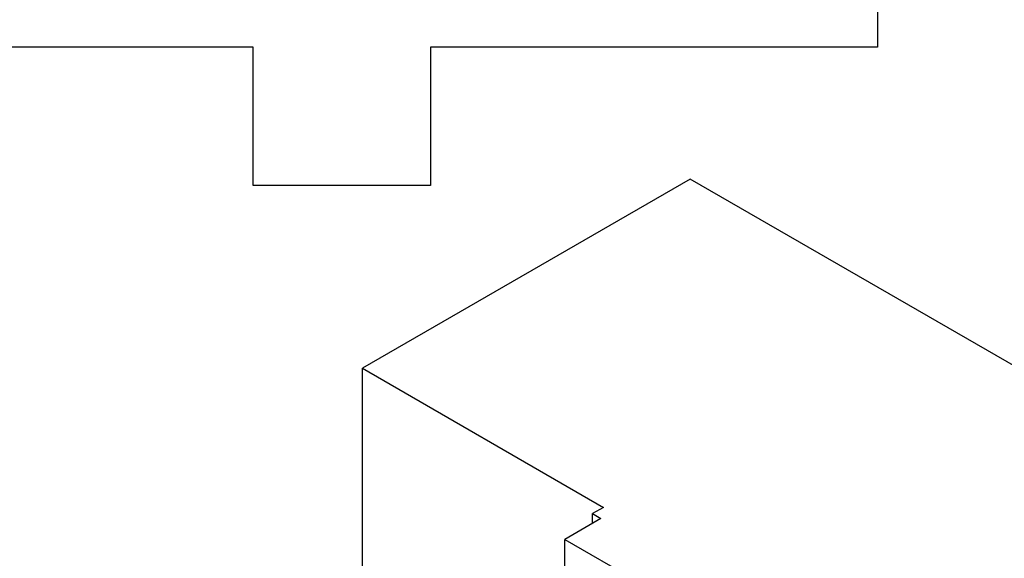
# Model space of a CAD drawing. Header units: millimetres. Extents: x 0 to 844, y 0 to 663.
# Tile 76 of 87: x 563 to 701, y 430 to 506. Entities that reach past the tile are written whole.
import ezdxf

# ---------------------------------------------------------------- set-up
doc = ezdxf.new("R2010")
doc.units = ezdxf.units.MM
doc.layers.add('TRAIT-FORT', color=4, linetype='Continuous', lineweight=25)

msp = doc.modelspace()

# ---------------------------------------------------------------- linework, layer by layer
at = {"layer": 'TRAIT-FORT', "color": 4, "linetype": 'Continuous', "lineweight": 25}
for p, q in [((683.3309, 519.6917), (683.3309, 502.1917)), ((595.4287, 502.1917), (492.3911, 502.1917)), ((595.4287, 482.7185), (595.4287, 502.1917)), ((683.3309, 502.1917), (620.4287, 502.1917)), ((620.4287, 502.1917), (620.4287, 482.7185)), ((620.4287, 482.7185), (595.4287, 482.7185)), ((656.9838, 483.6096), (610.8239, 456.9621)), ((726.2803, 443.6056), (656.9838, 483.6096)), ((610.8239, 456.9621), (644.765, 437.3683)), ((610.8239, 398.1711), (610.8239, 456.9621)), ((644.765, 437.3683), (643.2212, 436.4771)), ((644.4116, 435.7899), (639.329, 432.8557)), ((643.2212, 436.4771), (644.4116, 435.7899)), ((643.2212, 435.1027), (643.2212, 436.4771)), ((639.329, 432.8557), (651.0904, 426.066)), ((639.329, 374.0648), (639.329, 432.8557))]:
    msp.add_line(p, q, dxfattribs=at)

doc.saveas('drawing.dxf')
